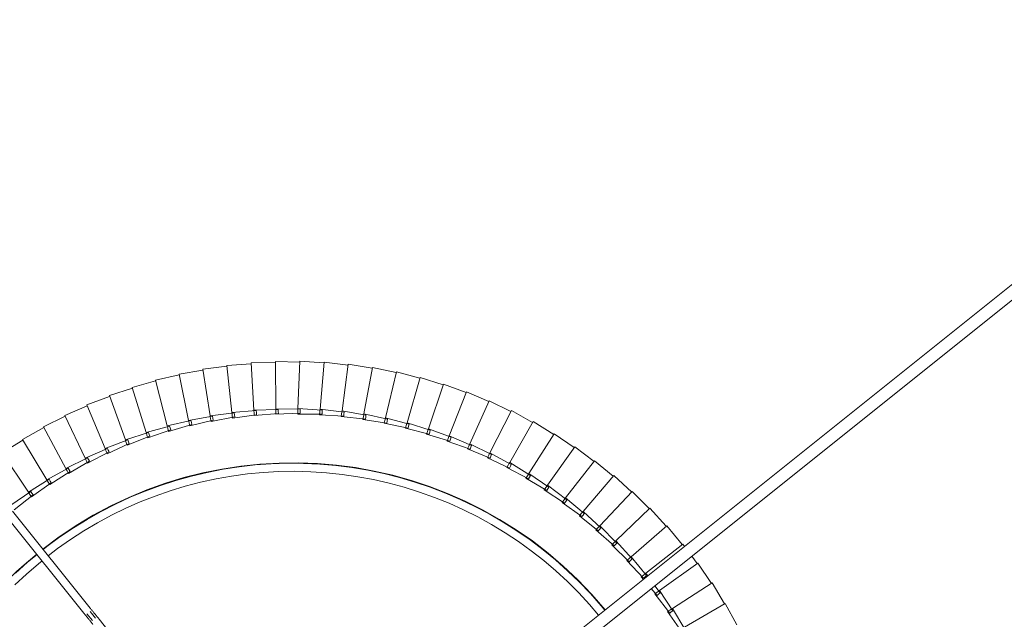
# Model space of a CAD drawing. Header units: millimetres. Extents: x 2868 to 11019, y -1415 to 7989.
# Tile 34 of 83: x 3229 to 3716, y 6217 to 6513. Entities that reach past the tile are written whole.
import ezdxf

# ---------------------------------------------------------------- set-up
doc = ezdxf.new("R2010")
doc.units = ezdxf.units.MM
doc.linetypes.add('Dash', pattern=[6, 3, -3])
doc.layers.add('A-ANNO-DIMS', color=7, linetype='Dash', lineweight=15, true_color=0xd2d2d2)
doc.layers.add('E-LITE-EQPM', color=7, linetype='Continuous', lineweight=20)

# ---------------------------------------------------------------- blocks, each defined once
blk = doc.blocks.new('64314-7L   _Suspended_tensor - 64314-44-7L SAMBA Black_ribbon beige pendant lamp ø450-7L-545827-Planta_PDF')
at = {"layer": 'E-LITE-EQPM'}
for p, q in [((-611.54, 493.53), (-104.69, 87.67)), ((-108.5, 83.04), (-615.29, 488.85)), ((-644.78, 471.47), (-720.23, 377.25)), ((-439.25, 373.42), (-432.41, 383.29)), ((-430.74, 382.21), (-436.91, 371.91)), ((-430.97, 381.06), (-410.78, 369.37)), ((-410.78, 369.37), (-405.11, 379.95)), ((-726.3, 374.47), (-723.53, 377.92)), ((-721.97, 376.67), (-724.63, 373.34)), ((-766.15, 326.3), (-727.77, 374.23)), ((-724.65, 371.73), (-763.02, 323.8)), ((-445.55, 364.68), (-438.24, 374.21)), ((-436.62, 373.05), (-443.27, 363.05)), ((-438.08, 372.67), (-439.25, 373.42)), ((-438.24, 374.21), (-437.43, 373.63)), ((-437.23, 372.12), (-438.08, 372.67)), ((-437.43, 373.63), (-436.62, 373.05)), ((-436.91, 371.91), (-437.23, 372.12)), ((-436.91, 371.91), (-417.3, 359.26)), ((-447.34, 362.05), (-444.5, 365.41)), ((-444.5, 365.41), (-443.71, 364.79)), ((-417.3, 359.26), (-411.13, 369.56)), ((-444.41, 363.87), (-445.55, 364.68)), ((-442.93, 364.17), (-445.55, 360.62)), ((-443.59, 363.28), (-444.41, 363.87)), ((-443.71, 364.79), (-442.93, 364.17)), ((-443.27, 363.05), (-443.59, 363.28)), ((-443.27, 363.05), (-424.3, 349.48)), ((-459.35, 348.15), (-451.17, 356.93)), ((-449.66, 355.62), (-457.25, 346.31)), ((-452.25, 356.25), (-451.2, 357.49)), ((-451.16, 355.38), (-452.25, 356.25)), ((-451.17, 356.93), (-450.41, 356.27)), ((-450.36, 354.76), (-451.16, 355.38)), ((-450.41, 356.27), (-449.66, 355.62)), ((-449.1, 355.81), (-450.06, 354.51)), ((-424.3, 349.48), (-417.64, 359.47)), ((-450.06, 354.51), (-450.36, 354.76)), ((-450.06, 354.51), (-431.76, 340.04)), ((-466.84, 340.4), (-458.24, 348.78)), ((-456.8, 347.39), (-464.82, 338.46)), ((-458.3, 347.23), (-459.35, 348.15)), ((-457.54, 346.57), (-458.3, 347.23)), ((-458.24, 348.78), (-457.52, 348.08)), ((-457.25, 346.31), (-457.54, 346.57)), ((-457.52, 348.08), (-456.8, 347.39)), ((-457.25, 346.31), (-439.66, 330.98)), ((-427.34, 346.03), (-424.63, 349.7)), ((-474.68, 333.01), (-465.69, 340.97)), ((-465.69, 340.97), (-465, 340.25)), ((-431.76, 340.04), (-430.88, 341.23)), ((-464.32, 339.52), (-472.76, 330.98)), ((-465.83, 339.43), (-466.84, 340.4)), ((-465.1, 338.73), (-465.83, 339.43)), ((-464.82, 338.46), (-465.1, 338.73)), ((-465, 340.25), (-464.32, 339.52)), ((-464.82, 338.46), (-447.99, 322.3)), ((-439.66, 330.98), (-432.07, 340.28)), ((-482.87, 326.02), (-473.51, 333.53)), ((-472.21, 332.02), (-481.05, 323.9)), ((-473.72, 332), (-474.68, 333.01)), ((-473.03, 331.27), (-473.72, 332)), ((-473.51, 333.53), (-472.86, 332.78)), ((-472.76, 330.98), (-473.03, 331.27)), ((-472.86, 332.78), (-472.21, 332.02)), ((-472.76, 330.98), (-456.73, 314.03)), ((-447.99, 322.3), (-439.97, 331.23)), ((-491.39, 319.42), (-481.68, 326.48)), ((-481.68, 326.48), (-481.07, 325.69)), ((-762.31, 323.06), (-752.89, 315.62)), ((-480.45, 324.91), (-489.67, 317.22)), ((-481.96, 324.96), (-482.87, 326.02)), ((-481.31, 324.19), (-481.96, 324.96)), ((-481.05, 323.9), (-481.31, 324.19)), ((-481.07, 325.69), (-480.45, 324.91)), ((-481.05, 323.9), (-465.85, 306.2)), ((-456.73, 314.03), (-448.28, 322.57)), ((-754.07, 314.01), (-763.97, 320.81)), ((-754.43, 315.48), (-753.66, 316.65)), ((-753.66, 316.65), (-743.89, 309.67)), ((-500.22, 313.24), (-490.18, 319.83)), ((-489.03, 318.19), (-498.61, 310.96)), ((-490.53, 318.32), (-491.39, 319.42)), ((-489.91, 317.52), (-490.53, 318.32)), ((-490.18, 319.83), (-489.6, 319.01)), ((-489.67, 317.22), (-489.91, 317.52)), ((-489.67, 317.22), (-475.34, 298.81)), ((-489.6, 319.01), (-489.03, 318.19)), ((-755.2, 314.32), (-768.13, 294.89)), ((-755.2, 314.32), (-754.99, 314.64)), ((-744.99, 308.01), (-755.2, 314.32)), ((-754.99, 314.64), (-754.43, 315.48)), ((-753.48, 314.82), (-754.07, 314.01)), ((-752.89, 315.62), (-753.48, 314.82)), ((-509.33, 307.49), (-498.98, 313.59)), ((-497.91, 311.9), (-507.83, 305.14)), ((-499.41, 312.1), (-500.22, 313.24)), ((-498.83, 311.28), (-499.41, 312.1)), ((-498.98, 313.59), (-498.45, 312.75)), ((-498.45, 312.75), (-497.91, 311.9)), ((-465.85, 306.2), (-457.01, 314.32)), ((-746.14, 308.26), (-758.11, 288.23)), ((-746.14, 308.26), (-745.94, 308.59)), ((-735.63, 302.44), (-746.14, 308.26)), ((-745.94, 308.59), (-745.42, 309.46)), ((-745.42, 309.46), (-744.7, 310.65)), ((-744.44, 308.84), (-744.99, 308.01)), ((-744.7, 310.65), (-734.61, 304.15)), ((-743.89, 309.67), (-744.44, 308.84)), ((-518.7, 302.19), (-508.08, 307.78)), ((-508.58, 306.31), (-509.33, 307.49)), ((-508.08, 307.78), (-507.58, 306.91)), ((-507.58, 306.91), (-507.09, 306.05)), ((-498.61, 310.96), (-498.83, 311.28)), ((-498.61, 310.96), (-485.17, 291.88)), ((-736.79, 302.64), (-747.79, 282.06)), ((-736.79, 302.64), (-736.61, 302.98)), ((-726.02, 297.33), (-736.79, 302.64)), ((-736.61, 302.98), (-736.13, 303.87)), ((-736.13, 303.87), (-735.47, 305.1)), ((-735.12, 303.3), (-735.63, 302.44)), ((-735.47, 305.1), (-725.08, 299.09)), ((-734.61, 304.15), (-735.12, 303.3)), ((-528.32, 297.34), (-517.44, 302.42)), ((-518.01, 300.98), (-518.7, 302.19)), ((-517.44, 302.42), (-516.99, 301.53)), ((-507.09, 306.05), (-517.32, 299.76)), ((-508.04, 305.46), (-508.58, 306.31)), ((-507.83, 305.14), (-508.04, 305.46)), ((-507.83, 305.14), (-495.33, 285.44)), ((-475.34, 298.81), (-466.12, 306.5)), ((-727.18, 297.47), (-737.18, 276.39)), ((-727.18, 297.47), (-727.02, 297.82)), ((-716.17, 292.69), (-727.18, 297.47)), ((-727.02, 297.82), (-726.58, 298.73)), ((-726.58, 298.73), (-725.99, 300)), ((-725.55, 298.21), (-726.02, 297.33)), ((-725.99, 300), (-715.32, 294.49)), ((-725.08, 299.09), (-725.55, 298.21)), ((-538.17, 292.96), (-527.05, 297.51)), ((-527.69, 296.1), (-528.32, 297.34)), ((-516.54, 300.64), (-527.06, 294.85)), ((-527.05, 297.51), (-526.65, 296.6)), ((-517.51, 300.1), (-518.01, 300.98)), ((-517.32, 299.76), (-517.51, 300.1)), ((-517.32, 299.76), (-505.78, 279.48)), ((-516.99, 301.53), (-516.54, 300.64)), ((-485.17, 291.88), (-475.59, 299.12)), ((-768.13, 294.89), (-757.92, 288.58)), ((-717.34, 292.77), (-726.32, 271.24)), ((-717.34, 292.77), (-717.19, 293.13)), ((-706.11, 288.53), (-717.34, 292.77)), ((-717.19, 293.13), (-716.8, 294.06)), ((-716.8, 294.06), (-716.27, 295.35)), ((-716.27, 295.35), (-705.34, 290.37)), ((-715.74, 293.59), (-716.17, 292.69)), ((-715.32, 294.49), (-715.74, 293.59)), ((-548.21, 289.06), (-536.89, 293.06)), ((-537.59, 291.69), (-538.17, 292.96)), ((-526.24, 295.69), (-537.02, 290.41)), ((-536.89, 293.06), (-536.53, 292.13)), ((-536.53, 292.13), (-536.16, 291.21)), ((-527.24, 295.2), (-527.69, 296.1)), ((-527.06, 294.85), (-527.24, 295.2)), ((-527.06, 294.85), (-516.5, 274.04)), ((-526.65, 296.6), (-526.24, 295.69)), ((-495.33, 285.44), (-485.41, 292.2)), ((-758.11, 288.23), (-747.61, 282.41)), ((-707.28, 288.55), (-715.21, 266.61)), ((-707.28, 288.55), (-707.15, 288.92)), ((-695.86, 284.85), (-707.28, 288.55)), ((-707.15, 288.92), (-706.81, 289.87)), ((-706.81, 289.87), (-706.33, 291.18)), ((-706.33, 291.18), (-695.18, 286.73)), ((-705.73, 289.45), (-706.11, 288.53)), ((-705.34, 290.37), (-705.73, 289.45)), ((-696.62, 286.16), (-696.21, 287.49)), ((-696.21, 287.49), (-684.86, 283.58)), ((-558.42, 285.64), (-546.93, 289.1)), ((-546.29, 287.21), (-557.53, 282.99)), ((-547.7, 287.76), (-548.21, 289.06)), ((-547.33, 286.82), (-547.7, 287.76)), ((-536.16, 291.21), (-547.19, 286.46)), ((-546.93, 289.1), (-546.61, 288.15)), ((-546.61, 288.15), (-546.29, 287.21)), ((-537.18, 290.77), (-537.59, 291.69)), ((-537.02, 290.41), (-537.18, 290.77)), ((-537.02, 290.41), (-527.48, 269.12)), ((-697.03, 284.82), (-703.9, 262.52)), ((-697.03, 284.82), (-696.92, 285.19)), ((-685.45, 281.67), (-697.03, 284.82)), ((-696.92, 285.19), (-696.62, 286.16)), ((-695.52, 285.79), (-695.86, 284.85)), ((-695.18, 286.73), (-695.52, 285.79)), ((-686.52, 281.96), (-686.27, 282.94)), ((-686.27, 282.94), (-685.92, 284.29)), ((-685.92, 284.29), (-674.4, 280.93)), ((-685.15, 282.62), (-685.45, 281.67)), ((-684.86, 283.58), (-685.15, 282.62)), ((-579.29, 280.3), (-567.51, 282.64)), ((-568.79, 282.72), (-557.14, 285.62)), ((-568.41, 281.37), (-568.79, 282.72)), ((-556.6, 283.7), (-568.03, 280.03)), ((-567.51, 282.64), (-567.29, 281.67)), ((-557.98, 284.32), (-558.42, 285.64)), ((-557.66, 283.36), (-557.98, 284.32)), ((-557.53, 282.99), (-557.66, 283.36)), ((-557.53, 282.99), (-550.07, 260.88)), ((-557.14, 285.62), (-556.87, 284.66)), ((-556.87, 284.66), (-556.6, 283.7)), ((-547.19, 286.46), (-547.33, 286.82)), ((-547.19, 286.46), (-538.67, 264.73)), ((-505.78, 279.48), (-495.55, 285.77)), ((-747.79, 282.06), (-737.02, 276.75)), ((-686.62, 281.58), (-692.41, 258.98)), ((-686.62, 281.58), (-686.52, 281.96)), ((-674.89, 278.99), (-686.62, 281.58)), ((-676.06, 278.85), (-680.76, 256)), ((-676.06, 278.85), (-675.98, 279.23)), ((-664.22, 276.83), (-676.06, 278.85)), ((-675.98, 279.23), (-675.78, 280.22)), ((-675.78, 280.22), (-675.5, 281.59)), ((-675.5, 281.59), (-663.82, 278.78)), ((-674.65, 279.96), (-674.89, 278.99)), ((-674.4, 280.93), (-674.65, 279.96)), ((-665.32, 277.01), (-665.16, 278.01)), ((-665.16, 278.01), (-664.95, 279.39)), ((-664.95, 279.39), (-653.15, 277.15)), ((-664.02, 277.8), (-664.22, 276.83)), ((-663.82, 278.78), (-664.02, 277.8)), ((-654.46, 276.31), (-654.31, 277.7)), ((-654.31, 277.7), (-642.42, 276.03)), ((-600.57, 276.98), (-588.63, 278.18)), ((-589.89, 278.38), (-578.02, 280.15)), ((-589.64, 277.01), (-589.89, 278.38)), ((-577.66, 278.19), (-589.39, 275.63)), ((-588.63, 278.18), (-588.49, 277.19)), ((-578.97, 278.94), (-579.29, 280.3)), ((-578.74, 277.95), (-578.97, 278.94)), ((-578.66, 277.58), (-578.74, 277.95)), ((-567.06, 280.69), (-578.66, 277.58)), ((-578.66, 277.58), (-573.35, 254.85)), ((-578.02, 280.15), (-577.84, 279.17)), ((-577.84, 279.17), (-577.66, 278.19)), ((-568.13, 280.41), (-568.41, 281.37)), ((-568.03, 280.03), (-568.13, 280.4)), ((-568.03, 280.03), (-561.64, 257.59)), ((-567.29, 281.67), (-567.06, 280.69)), ((-516.5, 274.04), (-505.98, 279.83)), ((-737.18, 276.39), (-726.17, 271.61)), ((-665.38, 276.63), (-668.98, 253.58)), ((-665.38, 276.63), (-665.32, 277.01)), ((-653.46, 275.17), (-665.38, 276.63)), ((-654.61, 274.92), (-657.09, 251.72)), ((-654.61, 274.92), (-654.57, 275.31)), ((-642.63, 274.04), (-654.61, 274.92)), ((-654.57, 275.31), (-654.46, 276.31)), ((-653.31, 276.16), (-653.46, 275.17)), ((-653.15, 277.15), (-653.31, 276.16)), ((-643.77, 273.73), (-645.13, 250.44)), ((-643.77, 273.73), (-643.74, 274.12)), ((-631.76, 273.43), (-643.77, 273.73)), ((-643.74, 274.12), (-643.68, 275.13)), ((-643.68, 275.13), (-643.6, 276.52)), ((-643.6, 276.52), (-631.65, 275.42)), ((-642.53, 275.03), (-642.63, 274.04)), ((-642.42, 276.03), (-642.53, 275.03)), ((-632.88, 273.07), (-633.13, 249.74)), ((-632.88, 273.07), (-632.87, 273.46)), ((-620.87, 273.34), (-632.88, 273.07)), ((-632.87, 273.46), (-632.86, 274.46)), ((-632.86, 274.46), (-632.85, 275.86)), ((-632.85, 275.86), (-620.85, 275.33)), ((-631.7, 274.42), (-631.76, 273.43)), ((-631.65, 275.42), (-631.7, 274.42)), ((-622.08, 275.72), (-610.07, 275.77)), ((-622.02, 274.32), (-622.08, 275.72)), ((-621.99, 273.31), (-622.02, 274.32)), ((-621.97, 272.93), (-621.99, 273.31)), ((-610, 273.77), (-621.97, 272.93)), ((-621.97, 272.93), (-621.1, 249.61)), ((-620.86, 274.34), (-620.87, 273.34)), ((-620.85, 275.33), (-620.86, 274.34)), ((-611.31, 276.09), (-599.32, 276.72)), ((-611.19, 274.7), (-611.31, 276.09)), ((-611.1, 273.69), (-611.19, 274.7)), ((-611.07, 273.31), (-611.1, 273.69)), ((-599.15, 274.73), (-611.07, 273.31)), ((-611.07, 273.31), (-609.08, 250.06)), ((-610.07, 275.77), (-610.03, 274.77)), ((-610.03, 274.77), (-610, 273.77)), ((-600.39, 275.59), (-600.57, 276.98)), ((-600.25, 274.6), (-600.39, 275.59)), ((-600.2, 274.21), (-600.25, 274.6)), ((-588.36, 276.2), (-600.2, 274.21)), ((-600.2, 274.21), (-597.1, 251.08)), ((-599.32, 276.72), (-599.23, 275.72)), ((-599.23, 275.72), (-599.15, 274.73)), ((-589.46, 276.02), (-589.64, 277.01)), ((-589.39, 275.63), (-589.46, 276.02)), ((-589.39, 275.63), (-585.18, 252.68)), ((-588.49, 277.19), (-588.36, 276.2)), ((-527.48, 269.12), (-516.69, 274.39)), ((-726.32, 271.24), (-715.09, 266.99)), ((-538.67, 264.73), (-527.65, 269.48)), ((-715.21, 266.61), (-703.79, 262.91)), ((-550.07, 260.88), (-538.83, 265.1)), ((-703.9, 262.52), (-692.32, 259.37)), ((-692.41, 258.98), (-680.69, 256.39)), ((-573.35, 254.85), (-561.75, 257.97)), ((-561.64, 257.59), (-550.21, 261.26)), ((-680.76, 256), (-668.92, 253.97)), ((-668.98, 253.58), (-657.06, 252.12)), ((-585.18, 252.68), (-573.45, 255.24)), ((-657.09, 251.72), (-645.12, 250.84)), ((-645.13, 250.44), (-633.13, 250.14)), ((-633.13, 249.74), (-621.12, 250.01)), ((-621.1, 249.61), (-609.12, 250.45)), ((-609.08, 250.06), (-597.16, 251.48)), ((-597.1, 251.08), (-585.26, 253.07))]:
    blk.add_line(p, q, dxfattribs=at)
at = {"layer": 'E-LITE-EQPM', "flags": 128}
for points in [[(-750.96, 345.16), (-755.62, 349.05), (-761.55, 354.41)], [(-761.86, 360.26), (-756.16, 354.88), (-750.25, 349.73), (-748.47, 348.27)], [(-723.35, 379.75), (-723.6, 379.44), (-723.85, 379.13), (-724.1, 378.82), (-724.34, 378.51), (-724.59, 378.2), (-724.83, 377.89), (-725.08, 377.59), (-725.31, 377.29), (-725.55, 377), (-725.78, 376.71), (-726.01, 376.43), (-726.23, 376.15), (-726.45, 375.87), (-726.67, 375.6), (-726.88, 375.34), (-727.08, 375.09), (-727.28, 374.84), (-727.47, 374.6), (-727.65, 374.37), (-727.77, 374.23)], [(-745.44, 345.87), (-740.76, 342.27), (-734.35, 337.75), (-727.78, 333.48), (-721.03, 329.48), (-714.14, 325.76), (-707.09, 322.31), (-699.92, 319.15), (-692.63, 316.28), (-685.22, 313.7), (-677.72, 311.42), (-670.14, 309.44), (-662.48, 307.77), (-654.76, 306.4), (-646.99, 305.34), (-639.19, 304.6), (-631.36, 304.16), (-623.52, 304.05), (-615.69, 304.24), (-607.86, 304.75), (-600.07, 305.57), (-592.31, 306.7), (-584.61, 308.14), (-576.96, 309.89), (-569.4, 311.94), (-561.92, 314.29), (-554.54, 316.94), (-547.28, 319.88), (-540.13, 323.11), (-533.13, 326.63), (-526.26, 330.42), (-519.56, 334.48), (-513.02, 338.81), (-506.67, 343.4), (-500.5, 348.23), (-494.52, 353.31), (-488.76, 358.62), (-483.21, 364.16), (-477.89, 369.92), (-473.36, 375.24)], [(-724.65, 371.73), (-724.47, 371.96), (-724.28, 372.19), (-724.08, 372.43), (-723.88, 372.68), (-723.68, 372.94), (-723.47, 373.2), (-723.25, 373.47), (-723.03, 373.75), (-722.81, 374.03), (-722.58, 374.32), (-722.34, 374.61), (-722.1, 374.9), (-721.87, 375.2), (-721.62, 375.51), (-721.38, 375.81), (-721.13, 376.12), (-720.88, 376.43), (-720.63, 376.74), (-720.38, 377.05), (-720.23, 377.25)], [(-470.26, 372.75), (-472.07, 370.53), (-477.37, 364.54), (-482.91, 358.76), (-488.67, 353.21), (-494.65, 347.9), (-500.84, 342.83), (-507.22, 338.01), (-513.8, 333.45), (-520.55, 329.16), (-527.46, 325.14), (-534.53, 321.4), (-541.75, 317.95), (-549.1, 314.79), (-556.57, 311.92), (-564.14, 309.36), (-571.82, 307.1), (-579.57, 305.15), (-587.4, 303.51), (-595.29, 302.18), (-603.23, 301.17), (-611.2, 300.48), (-619.19, 300.11), (-627.19, 300.06), (-635.18, 300.33), (-643.16, 300.92), (-651.11, 301.83), (-659.01, 303.05), (-666.86, 304.59), (-674.64, 306.44), (-682.34, 308.6), (-689.95, 311.07), (-697.46, 313.84), (-704.85, 316.91), (-712.1, 320.27), (-719.22, 323.92), (-726.19, 327.85), (-733, 332.05), (-739.63, 336.53), (-746.07, 341.26), (-747.95, 342.73)]]:
    blk.add_lwpolyline(points, dxfattribs=at)
at = {"layer": 'E-LITE-EQPM'}
for start, end in [(111.8564, 230.7601), (231.8685, 320.4616)]:
    blk.add_arc((-624.47, 500.04), 200.2, start, end, dxfattribs=at)

msp = doc.modelspace()

# ---------------------------------------------------------------- linework, layer by layer
at = {"layer": 'A-ANNO-DIMS', "color": 7, "true_color": 0xf0f0f0}
msp.add_circle((3988.61, 6594.11), 1121, dxfattribs=at)

# ---------------------------------------------------------------- block references
at = {"layer": 'E-LITE-EQPM', "extrusion": (0, 0, -1), "rotation": 179.9999950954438}
msp.add_blockref('64314-7L   _Suspended_tensor - 64314-44-7L SAMBA Black_ribbon beige pendant lamp ø450-7L-545827-Planta_PDF', (-3988.61, 6594.11), dxfattribs=at)

doc.saveas('drawing.dxf')
